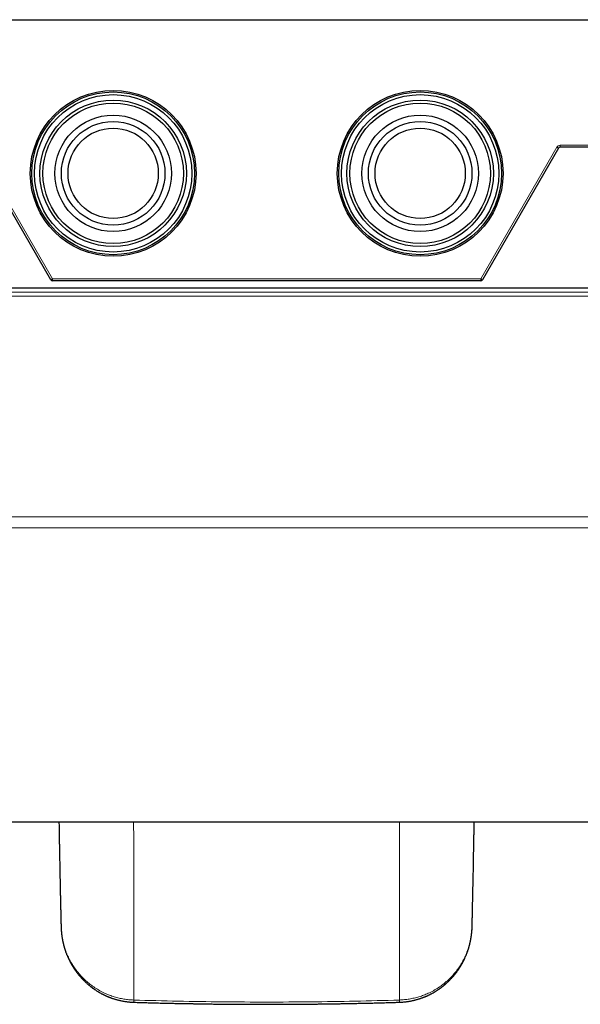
# Model space of a CAD drawing. Header units: millimetres. Extents: x 8 to 754, y 12 to 417.
# Tile 24 of 69: x 351 to 424, y 39 to 167. Entities that reach past the tile are written whole.
import ezdxf

# ---------------------------------------------------------------- set-up
doc = ezdxf.new("R2010")
doc.units = ezdxf.units.MM

msp = doc.modelspace()

# ---------------------------------------------------------------- linework, layer by layer
at = {"color": 7, "linetype": 'Continuous', "lineweight": 30}
for p, q in [((308, 167.15), (458, 167.15)), ((354.87, 133.28), (344.97, 150.43)), ((421.03, 150.43), (411.13, 133.28)), ((458, 150.55), (421.24, 150.55)), ((447.4, 132.21), (318.6, 132.21)), ((410.91, 133.15), (355.09, 133.15)), ((285.13, 62.71), (481.03, 62.71))]:
    msp.add_line(p, q, dxfattribs=at)
at = {"color": 252, "linetype": 'Continuous', "lineweight": 0}
for p, q in [((345.19, 150.55), (355.09, 133.4)), ((410.91, 133.4), (420.81, 150.55)), ((421.03, 150.43), (420.81, 150.55)), ((421.24, 150.8), (458, 150.8)), ((421.24, 150.55), (421.24, 150.8)), ((354.87, 133.28), (355.09, 133.4)), ((355.09, 133.4), (410.91, 133.4)), ((355.09, 133.15), (355.09, 133.4)), ((411.13, 133.28), (410.91, 133.4)), ((410.91, 133.15), (410.91, 133.4)), ((291.81, 131.66), (474.19, 131.66)), ((474.19, 131.16), (291.81, 131.16)), ((291.81, 102.42), (474.19, 102.42)), ((474.19, 101), (291.81, 101))]:
    msp.add_line(p, q, dxfattribs=at)
at = {"color": 7, "linetype": 'Continuous', "lineweight": 30}
for centre, radius in [((363, 147.15), 10.8), ((363, 147.15), 10.6), ((403, 147.15), 10.8), ((403, 147.15), 10.6), ((363, 147.15), 10.25), ((363, 147.15), 9.54), ((403, 147.15), 10.25), ((403, 147.15), 9.54), ((363, 147.15), 9.15), ((403, 147.15), 9.15), ((363, 147.15), 7.58), ((363, 147.15), 6.75), ((403, 147.15), 7.58), ((403, 147.15), 6.75), ((363, 147.15), 5.88), ((403, 147.15), 5.88)]:
    msp.add_circle(centre, radius, dxfattribs=at)
at = {"color": 252, "linetype": 'Continuous', "lineweight": 0}
msp.add_arc((421.24, 150.3), 0.5, 90, 150, dxfattribs=at)
at = {"color": 7, "linetype": 'Continuous', "lineweight": 30}
for centre, start, end in [((421.24, 150.3), 90, 150), ((355.09, 133.4), 210, 270), ((410.91, 133.4), 270, 330)]:
    msp.add_arc(centre, 0.25, start, end, dxfattribs=at)
for points, knots in [([(355.94, 62.71), (355.94, 62.64), (355.94, 62.46), (355.95, 62.18), (355.95, 61.87), (355.96, 61.56), (355.96, 61.3), (355.97, 61.08), (355.97, 60.89), (355.97, 60.7), (355.98, 60.51), (355.98, 60.29), (355.98, 60.04), (355.99, 59.76), (355.99, 59.47), (356, 59.17), (356, 58.87), (356.01, 58.55), (356.02, 58.22), (356.02, 57.86), (356.03, 57.49), (356.04, 57.1), (356.04, 56.7), (356.05, 56.29), (356.06, 55.87), (356.07, 55.44), (356.08, 55), (356.09, 54.55), (356.1, 54.16), (356.1, 53.83), (356.11, 53.58), (356.11, 53.32), (356.12, 53.1), (356.12, 52.9), (356.13, 52.72), (356.13, 52.55), (356.13, 52.37), (356.14, 52.2), (356.14, 52.01), (356.15, 51.84), (356.15, 51.68), (356.15, 51.53), (356.16, 51.39), (356.16, 51.26), (356.16, 51.14), (356.17, 51.03), (356.17, 50.94), (356.17, 50.85), (356.17, 50.76), (356.17, 50.69), (356.18, 50.63), (356.18, 50.57), (356.18, 50.53), (356.18, 50.5), (356.18, 50.48), (356.18, 50.46), (356.18, 50.43), (356.18, 50.41), (356.18, 50.37), (356.18, 50.33), (356.18, 50.28), (356.18, 50.22), (356.19, 50.16), (356.19, 50.08), (356.19, 50), (356.19, 49.91), (356.19, 49.82), (356.2, 49.71), (356.2, 49.6), (356.2, 49.48), (356.21, 49.35), (356.21, 49.21), (356.21, 49.11), (356.21, 49.05), (356.21, 49.04)], [0, 0, 0, 0, 0.015705, 0.038933, 0.061698, 0.084, 0.105839, 0.119329, 0.132808, 0.146649, 0.160867, 0.175461, 0.19522, 0.215629, 0.236687, 0.258394, 0.280749, 0.303753, 0.327404, 0.354169, 0.381716, 0.410046, 0.439157, 0.46905, 0.499723, 0.531177, 0.563409, 0.59642, 0.630209, 0.649123, 0.668209, 0.686726, 0.704467, 0.717861, 0.730776, 0.743212, 0.755169, 0.769188, 0.782486, 0.795063, 0.80692, 0.818057, 0.828473, 0.837636, 0.846159, 0.854042, 0.861286, 0.86789, 0.873856, 0.879182, 0.88387, 0.887918, 0.891328, 0.893215, 0.894828, 0.896167, 0.897463, 0.899477, 0.902267, 0.905318, 0.908953, 0.913173, 0.917978, 0.923367, 0.929228, 0.935653, 0.942642, 0.950194, 0.958462, 0.967314, 0.97675, 0.986769, 0.997371, 1, 1, 1, 1]), ([(409.77, 49.04), (409.77, 49.06), (409.77, 49.12), (409.77, 49.23), (409.77, 49.35), (409.78, 49.47), (409.78, 49.58), (409.78, 49.68), (409.78, 49.77), (409.79, 49.85), (409.79, 49.92), (409.79, 49.98), (409.79, 50.04), (409.79, 50.08), (409.79, 50.11), (409.79, 50.15), (409.79, 50.18), (409.8, 50.23), (409.8, 50.3), (409.8, 50.38), (409.8, 50.47), (409.8, 50.57), (409.81, 50.68), (409.81, 50.8), (409.81, 50.92), (409.81, 51.05), (409.82, 51.2), (409.82, 51.35), (409.83, 51.51), (409.83, 51.67), (409.83, 51.84), (409.84, 52), (409.84, 52.17), (409.84, 52.34), (409.85, 52.73), (409.87, 53.35), (409.88, 54.18), (409.9, 55), (409.92, 55.68), (409.93, 56.22), (409.93, 56.62), (409.94, 57.02), (409.95, 57.43), (409.96, 57.85), (409.96, 58.27), (409.97, 58.7), (409.98, 59.17), (409.99, 59.68), (410, 60.25), (410.01, 60.82), (410.02, 61.4), (410.03, 61.9), (410.03, 62.3), (410.04, 62.54), (410.04, 62.68), (410.04, 62.71)], [0, 0, 0, 0, 0.004357, 0.014115, 0.023229, 0.03188, 0.039858, 0.047163, 0.053795, 0.059754, 0.06504, 0.069652, 0.073288, 0.076358, 0.078867, 0.081267, 0.083859, 0.086644, 0.092096, 0.09816, 0.104839, 0.112131, 0.120037, 0.128558, 0.137692, 0.147441, 0.157804, 0.168782, 0.180375, 0.192583, 0.204656, 0.216975, 0.229266, 0.241528, 0.253763, 0.315396, 0.376303, 0.436482, 0.495931, 0.52538, 0.554646, 0.584055, 0.613919, 0.644239, 0.675014, 0.706244, 0.737931, 0.778412, 0.819613, 0.861535, 0.904178, 0.947541, 0.969893, 0.992432, 1, 1, 1, 1]), ([(356.21, 49.04), (356.22, 48.99), (356.22, 48.9), (356.22, 48.77), (356.23, 48.65), (356.24, 48.54), (356.25, 48.44), (356.25, 48.36), (356.26, 48.28), (356.27, 48.22), (356.27, 48.16), (356.28, 48.12), (356.28, 48.09), (356.28, 48.07), (356.28, 48.05), (356.29, 48.04), (356.29, 48.03), (356.29, 48.01), (356.29, 47.98), (356.3, 47.94), (356.31, 47.87), (356.32, 47.8), (356.33, 47.71), (356.34, 47.62), (356.36, 47.52), (356.38, 47.42), (356.4, 47.33), (356.41, 47.26), (356.42, 47.21), (356.43, 47.16), (356.44, 47.12), (356.44, 47.09), (356.45, 47.07), (356.45, 47.05), (356.46, 47.03), (356.46, 47.01), (356.47, 46.98), (356.48, 46.93), (356.49, 46.88), (356.51, 46.82), (356.52, 46.76), (356.54, 46.68), (356.56, 46.6), (356.59, 46.52), (356.61, 46.44), (356.63, 46.36), (356.65, 46.3), (356.66, 46.25), (356.68, 46.21), (356.69, 46.17), (356.7, 46.13), (356.72, 46.08), (356.73, 46.04), (356.74, 46.01), (356.75, 45.98), (356.76, 45.96), (356.76, 45.94), (356.77, 45.92), (356.78, 45.9), (356.79, 45.87), (356.8, 45.84), (356.82, 45.78), (356.85, 45.69), (356.9, 45.57), (356.94, 45.46), (356.99, 45.35), (357.03, 45.25), (357.06, 45.18), (357.08, 45.13), (357.1, 45.08), (357.13, 45.03), (357.15, 44.98), (357.17, 44.94), (357.18, 44.91), (357.19, 44.88), (357.2, 44.86), (357.21, 44.85), (357.22, 44.82), (357.24, 44.79), (357.25, 44.75), (357.28, 44.71), (357.3, 44.66), (357.32, 44.62), (357.36, 44.54), (357.41, 44.45), (357.47, 44.34), (357.52, 44.24), (357.58, 44.15), (357.63, 44.06), (357.67, 43.99), (357.71, 43.92), (357.75, 43.86), (357.78, 43.81), (357.8, 43.78), (357.82, 43.74), (357.84, 43.72), (357.85, 43.69), (357.87, 43.67), (357.89, 43.65), (357.91, 43.61), (357.93, 43.57), (357.96, 43.53), (358, 43.47), (358.04, 43.41), (358.1, 43.33), (358.18, 43.22), (358.27, 43.1), (358.36, 42.98), (358.45, 42.87), (358.53, 42.77), (358.6, 42.69), (358.65, 42.63), (358.7, 42.57), (358.74, 42.53), (358.77, 42.5), (358.79, 42.47), (358.8, 42.45), (358.82, 42.44), (358.83, 42.42), (358.85, 42.4), (358.88, 42.37), (358.92, 42.33), (358.96, 42.29), (359, 42.24), (359.07, 42.17), (359.15, 42.09), (359.25, 41.99), (359.35, 41.89), (359.46, 41.79), (359.57, 41.69), (359.68, 41.59), (359.78, 41.5), (359.86, 41.44), (359.93, 41.39), (359.98, 41.34), (360.03, 41.3), (360.07, 41.27), (360.11, 41.24), (360.14, 41.22), (360.17, 41.2), (360.19, 41.18), (360.21, 41.16), (360.24, 41.14), (360.27, 41.12), (360.3, 41.09), (360.35, 41.06), (360.4, 41.02), (360.47, 40.98), (360.53, 40.93), (360.63, 40.86), (360.76, 40.78), (360.92, 40.67), (361.1, 40.56), (361.3, 40.45), (361.46, 40.36), (361.58, 40.3), (361.66, 40.26), (361.74, 40.21), (361.82, 40.18), (361.89, 40.14), (361.95, 40.12), (362, 40.09), (362.04, 40.08), (362.07, 40.06), (362.09, 40.05), (362.11, 40.04), (362.13, 40.03), (362.14, 40.03), (362.16, 40.02), (362.18, 40.01), (362.2, 40), (362.23, 39.99), (362.27, 39.97), (362.32, 39.95), (362.39, 39.92), (362.47, 39.89), (362.56, 39.86), (362.65, 39.82), (362.75, 39.79), (362.85, 39.75), (362.96, 39.71), (363.08, 39.67), (363.21, 39.63), (363.35, 39.59), (363.51, 39.55), (363.69, 39.5), (363.87, 39.46), (364.07, 39.41), (364.28, 39.37), (364.5, 39.34), (364.72, 39.3), (364.95, 39.27), (365.19, 39.25), (365.43, 39.23), (365.6, 39.23), (365.69, 39.22)], [0, 0, 0, 0, 0.009803, 0.018853, 0.027156, 0.034712, 0.041524, 0.047594, 0.052925, 0.057516, 0.06137, 0.064487, 0.066387, 0.06785, 0.068876, 0.069477, 0.070156, 0.071557, 0.07354, 0.076103, 0.081451, 0.086761, 0.092009, 0.098943, 0.105959, 0.113342, 0.121095, 0.124688, 0.128353, 0.131721, 0.134529, 0.136776, 0.138438, 0.139559, 0.140621, 0.142159, 0.144609, 0.147733, 0.151531, 0.156002, 0.160708, 0.165236, 0.171811, 0.177972, 0.183722, 0.18906, 0.194159, 0.197078, 0.200045, 0.203058, 0.206118, 0.209224, 0.212331, 0.215032, 0.216986, 0.218558, 0.219796, 0.221209, 0.222932, 0.224967, 0.227312, 0.229862, 0.238231, 0.247132, 0.255401, 0.263818, 0.272202, 0.276142, 0.280075, 0.284001, 0.28792, 0.29161, 0.294534, 0.296952, 0.298864, 0.300012, 0.301175, 0.303061, 0.305376, 0.308286, 0.311789, 0.315528, 0.319178, 0.322738, 0.331998, 0.3406, 0.348547, 0.355841, 0.362482, 0.368371, 0.373685, 0.378463, 0.382703, 0.38545, 0.387913, 0.390092, 0.391988, 0.393666, 0.395684, 0.398162, 0.401425, 0.405256, 0.409653, 0.414618, 0.42015, 0.430682, 0.441052, 0.451239, 0.461241, 0.471037, 0.476842, 0.482154, 0.486973, 0.491301, 0.49377, 0.495889, 0.49753, 0.498701, 0.499865, 0.502101, 0.504938, 0.508375, 0.512413, 0.517051, 0.522291, 0.531232, 0.54046, 0.549891, 0.559527, 0.569366, 0.579408, 0.589651, 0.595384, 0.600631, 0.605331, 0.609483, 0.613088, 0.616147, 0.618682, 0.620595, 0.622161, 0.623927, 0.626055, 0.628545, 0.631398, 0.6353, 0.639722, 0.644664, 0.650126, 0.655983, 0.667614, 0.679359, 0.693926, 0.70866, 0.723559, 0.729457, 0.735381, 0.741315, 0.746834, 0.751739, 0.75603, 0.759223, 0.761967, 0.764263, 0.766111, 0.76751, 0.768462, 0.769205, 0.770294, 0.77168, 0.773362, 0.775356, 0.777785, 0.781606, 0.786198, 0.791561, 0.797694, 0.804599, 0.810943, 0.817821, 0.825234, 0.833183, 0.841665, 0.850682, 0.861413, 0.872812, 0.884876, 0.897604, 0.910993, 0.92504, 0.938883, 0.953305, 0.968302, 0.983868, 1, 1, 1, 1]), ([(400.29, 39.22), (400.37, 39.22), (400.52, 39.23), (400.75, 39.25), (400.97, 39.27), (401.18, 39.29), (401.38, 39.32), (401.56, 39.35), (401.74, 39.38), (401.91, 39.41), (402.06, 39.45), (402.21, 39.48), (402.37, 39.52), (402.53, 39.56), (402.68, 39.61), (402.83, 39.65), (402.97, 39.69), (403.09, 39.74), (403.2, 39.78), (403.3, 39.81), (403.39, 39.85), (403.47, 39.88), (403.54, 39.9), (403.6, 39.93), (403.66, 39.95), (403.7, 39.97), (403.74, 39.99), (403.77, 40), (403.8, 40.01), (403.83, 40.03), (403.87, 40.04), (403.92, 40.06), (403.97, 40.09), (404.03, 40.12), (404.11, 40.15), (404.2, 40.2), (404.3, 40.25), (404.41, 40.3), (404.54, 40.37), (404.71, 40.46), (404.87, 40.56), (404.99, 40.63), (405.09, 40.69), (405.18, 40.75), (405.27, 40.81), (405.35, 40.86), (405.43, 40.92), (405.51, 40.97), (405.58, 41.02), (405.64, 41.06), (405.69, 41.1), (405.73, 41.13), (405.76, 41.16), (405.79, 41.18), (405.82, 41.2), (405.85, 41.22), (405.88, 41.25), (405.92, 41.28), (405.97, 41.32), (406.03, 41.36), (406.09, 41.41), (406.16, 41.47), (406.24, 41.54), (406.31, 41.6), (406.39, 41.67), (406.49, 41.76), (406.61, 41.87), (406.75, 42), (406.86, 42.11), (406.94, 42.2), (406.99, 42.25), (407.03, 42.3), (407.07, 42.34), (407.1, 42.37), (407.13, 42.4), (407.14, 42.42), (407.16, 42.43), (407.17, 42.45), (407.19, 42.46), (407.21, 42.49), (407.24, 42.52), (407.28, 42.57), (407.34, 42.64), (407.4, 42.71), (407.47, 42.79), (407.54, 42.88), (407.61, 42.97), (407.69, 43.07), (407.76, 43.16), (407.82, 43.25), (407.88, 43.33), (407.93, 43.39), (407.97, 43.45), (408, 43.51), (408.03, 43.55), (408.06, 43.59), (408.08, 43.63), (408.1, 43.65), (408.12, 43.68), (408.13, 43.7), (408.15, 43.73), (408.17, 43.76), (408.19, 43.8), (408.22, 43.84), (408.25, 43.88), (408.28, 43.94), (408.32, 43.99), (408.35, 44.06), (408.4, 44.13), (408.45, 44.22), (408.5, 44.32), (408.56, 44.42), (408.6, 44.51), (408.64, 44.58), (408.67, 44.63), (408.69, 44.68), (408.7, 44.71), (408.72, 44.73), (408.72, 44.74), (408.73, 44.75), (408.73, 44.76), (408.74, 44.78), (408.75, 44.8), (408.76, 44.83), (408.78, 44.86), (408.8, 44.9), (408.82, 44.94), (408.86, 45.03), (408.91, 45.16), (408.99, 45.33), (409.05, 45.5), (409.1, 45.62), (409.13, 45.71), (409.15, 45.76), (409.17, 45.81), (409.19, 45.86), (409.2, 45.91), (409.22, 45.94), (409.23, 45.97), (409.23, 45.99), (409.24, 46.01), (409.25, 46.04), (409.26, 46.08), (409.28, 46.12), (409.3, 46.19), (409.32, 46.27), (409.35, 46.36), (409.37, 46.44), (409.39, 46.52), (409.41, 46.59), (409.43, 46.65), (409.45, 46.71), (409.46, 46.76), (409.47, 46.81), (409.48, 46.86), (409.49, 46.91), (409.51, 46.96), (409.52, 47), (409.52, 47.04), (409.53, 47.06), (409.54, 47.09), (409.54, 47.12), (409.55, 47.16), (409.56, 47.2), (409.57, 47.26), (409.58, 47.32), (409.6, 47.39), (409.61, 47.47), (409.62, 47.55), (409.64, 47.62), (409.65, 47.7), (409.66, 47.77), (409.67, 47.84), (409.67, 47.89), (409.68, 47.92), (409.68, 47.95), (409.69, 47.98), (409.69, 48), (409.69, 48.03), (409.7, 48.06), (409.7, 48.11), (409.71, 48.16), (409.71, 48.23), (409.72, 48.3), (409.73, 48.38), (409.74, 48.46), (409.74, 48.55), (409.75, 48.66), (409.76, 48.78), (409.76, 48.9), (409.76, 48.99), (409.77, 49.04)], [0, 0, 0, 0, 0.014693, 0.028873, 0.042542, 0.055707, 0.068369, 0.080531, 0.091542, 0.102113, 0.112244, 0.121936, 0.13119, 0.142336, 0.152773, 0.162502, 0.171524, 0.179838, 0.187313, 0.194105, 0.200212, 0.20567, 0.210342, 0.214517, 0.218193, 0.221371, 0.22405, 0.226336, 0.22822, 0.230311, 0.232905, 0.236029, 0.239684, 0.243869, 0.249591, 0.256068, 0.263297, 0.271037, 0.278684, 0.293353, 0.307567, 0.314759, 0.321833, 0.328789, 0.335628, 0.342351, 0.34896, 0.355282, 0.360494, 0.365136, 0.369207, 0.372709, 0.375639, 0.377996, 0.379817, 0.382112, 0.384931, 0.388345, 0.392365, 0.396993, 0.40223, 0.408689, 0.415374, 0.421971, 0.428479, 0.434895, 0.448201, 0.461084, 0.473536, 0.479109, 0.484116, 0.488547, 0.4924, 0.495677, 0.497665, 0.499359, 0.500759, 0.501893, 0.503327, 0.50529, 0.507744, 0.512863, 0.518677, 0.525188, 0.532608, 0.540332, 0.548201, 0.556215, 0.564374, 0.572679, 0.578353, 0.583755, 0.588631, 0.592981, 0.596805, 0.600103, 0.602876, 0.605136, 0.606928, 0.608837, 0.611058, 0.613588, 0.616429, 0.619581, 0.623408, 0.627611, 0.632192, 0.637229, 0.642761, 0.64998, 0.657903, 0.666532, 0.672616, 0.679009, 0.682482, 0.685805, 0.68841, 0.689897, 0.690949, 0.691613, 0.692295, 0.693091, 0.694986, 0.697322, 0.699779, 0.702588, 0.705749, 0.709173, 0.722706, 0.735521, 0.747624, 0.759345, 0.763263, 0.767155, 0.771022, 0.774806, 0.778133, 0.780938, 0.782532, 0.783897, 0.785504, 0.787634, 0.790287, 0.793462, 0.79716, 0.804232, 0.810808, 0.816872, 0.822425, 0.827466, 0.831996, 0.836024, 0.839812, 0.843484, 0.847039, 0.850478, 0.8538, 0.856982, 0.859716, 0.861484, 0.863229, 0.865436, 0.868113, 0.871259, 0.874875, 0.87896, 0.884546, 0.890078, 0.895546, 0.900951, 0.906292, 0.91157, 0.916626, 0.919608, 0.922148, 0.924248, 0.925917, 0.927639, 0.929678, 0.932035, 0.93471, 0.938772, 0.943401, 0.948534, 0.954022, 0.959859, 0.966047, 0.973793, 0.982032, 0.990766, 1, 1, 1, 1]), ([(365.7, 39.22), (365.85, 39.22), (366.13, 39.21), (366.56, 39.2), (366.97, 39.18), (367.37, 39.17), (367.76, 39.16), (368.15, 39.15), (368.53, 39.14), (368.91, 39.13), (369.3, 39.12), (369.67, 39.11), (370.03, 39.1), (370.38, 39.1), (370.71, 39.09), (371.04, 39.08), (371.35, 39.08), (371.64, 39.07), (371.93, 39.06), (372.2, 39.06), (372.45, 39.05), (372.7, 39.05), (372.92, 39.05), (373.12, 39.04), (373.3, 39.04), (373.47, 39.04), (373.64, 39.03), (373.82, 39.03), (374.2, 39.02), (374.78, 39.02), (375.54, 39), (376.32, 38.99), (377.16, 38.99), (378.04, 38.98), (378.92, 38.97), (379.8, 38.96), (380.68, 38.96), (381.57, 38.96), (382.34, 38.96), (383, 38.96), (383.55, 38.96), (384.1, 38.96), (384.65, 38.96), (385.2, 38.96), (385.75, 38.96), (386.3, 38.96), (386.85, 38.97), (387.4, 38.97), (387.95, 38.98), (388.48, 38.98), (389, 38.99), (389.51, 38.99), (389.89, 39), (390.14, 39), (390.28, 39), (390.41, 39), (390.56, 39.01), (390.71, 39.01), (390.87, 39.01), (391.04, 39.01), (391.22, 39.02), (391.42, 39.02), (391.62, 39.02), (391.84, 39.02), (392.07, 39.03), (392.32, 39.03), (392.59, 39.04), (392.87, 39.04), (393.16, 39.05), (393.46, 39.05), (393.77, 39.06), (394.09, 39.06), (394.42, 39.07), (394.76, 39.08), (395.11, 39.09), (395.47, 39.09), (395.85, 39.1), (396.23, 39.11), (396.62, 39.12), (397.03, 39.13), (397.45, 39.14), (397.88, 39.15), (398.34, 39.17), (398.81, 39.18), (399.29, 39.19), (399.78, 39.21), (400.11, 39.22), (400.28, 39.22)], [0, 0, 0, 0, 0.0125354, 0.0247741, 0.0367159, 0.0483609, 0.0597092, 0.0707606, 0.0815153, 0.0930026, 0.1041309, 0.1149, 0.12531, 0.135361, 0.1450529, 0.1543857, 0.1633594, 0.1719741, 0.1802296, 0.1879883, 0.1954006, 0.2024665, 0.2091861, 0.214616, 0.2197965, 0.2247568, 0.2296934, 0.2346428, 0.2396051, 0.2631725, 0.2844567, 0.3059691, 0.3311998, 0.3566978, 0.3822332, 0.4077686, 0.4333039, 0.4588393, 0.4843747, 0.5002995, 0.5162243, 0.5321491, 0.5480738, 0.5639986, 0.5799234, 0.5958454, 0.6115678, 0.6276952, 0.643471, 0.6588953, 0.6739679, 0.6886889, 0.7030584, 0.7068609, 0.7106626, 0.7146318, 0.7188003, 0.723168, 0.7277351, 0.7325014, 0.7379746, 0.7436889, 0.7496444, 0.7558411, 0.7622788, 0.7697486, 0.7775188, 0.7855894, 0.7939603, 0.8026317, 0.8116034, 0.8208756, 0.8304481, 0.8403211, 0.8504945, 0.8609682, 0.8717424, 0.882817, 0.8941921, 0.9058675, 0.9178434, 0.9307118, 0.9439099, 0.9574378, 0.9712955, 0.9854828, 1, 1, 1, 1])]:
    msp.add_open_spline(points, degree=3, knots=knots, dxfattribs=at)
at = {"color": 252, "linetype": 'Continuous', "lineweight": 0}
for points, knots in [([(365.69, 39.51), (365.69, 40.41), (365.69, 42.2), (365.68, 44.9), (365.68, 47.6), (365.68, 50.32), (365.68, 53.03), (365.68, 55.76), (365.68, 58.83), (365.67, 61.15), (365.67, 62.56), (365.67, 62.71)], [0, 0, 0, 0, 0.116295, 0.232854, 0.349648, 0.46665, 0.58383, 0.70116, 0.818614, 0.980259, 1, 1, 1, 1]), ([(400.31, 62.71), (400.31, 62.49), (400.31, 60.99), (400.3, 58.22), (400.3, 54.67), (400.3, 51.4), (400.3, 48.42), (400.3, 45.44), (400.29, 42.47), (400.29, 40.5), (400.29, 39.51)], [0, 0, 0, 0, 0.028558, 0.193134, 0.35752, 0.486496, 0.61527, 0.743804, 0.87206, 1, 1, 1, 1]), ([(365.69, 39.51), (365.47, 39.53), (365.04, 39.55), (364.4, 39.63), (363.77, 39.76), (363.14, 39.93), (362.54, 40.13), (361.91, 40.39), (361.26, 40.72), (360.62, 41.11), (360, 41.55), (359.43, 42.02), (358.9, 42.54), (358.41, 43.09), (357.97, 43.68), (357.58, 44.29), (357.23, 44.92), (356.93, 45.57), (356.69, 46.24), (356.49, 46.92), (356.34, 47.62), (356.25, 48.32), (356.21, 48.8), (356.21, 49.03), (356.21, 49.04)], [0, 0, 0, 0, 0.04045, 0.081044, 0.121761, 0.162565, 0.203415, 0.244267, 0.293409, 0.342827, 0.392493, 0.442347, 0.492314, 0.542555, 0.593033, 0.643401, 0.693811, 0.74452, 0.795403, 0.846254, 0.897177, 0.948274, 0.999641, 1, 1, 1, 1]), ([(409.77, 49.04), (409.77, 49.03), (409.77, 48.78), (409.73, 48.3), (409.63, 47.6), (409.49, 46.91), (409.29, 46.23), (409.04, 45.56), (408.75, 44.91), (408.4, 44.28), (408.01, 43.67), (407.57, 43.09), (407.08, 42.54), (406.55, 42.02), (405.98, 41.55), (405.37, 41.11), (404.73, 40.72), (404.09, 40.4), (403.46, 40.14), (402.85, 39.93), (402.22, 39.76), (401.59, 39.64), (400.94, 39.55), (400.51, 39.53), (400.29, 39.51)], [0, 0, 0, 0, 0.001639, 0.053028, 0.104025, 0.154794, 0.205503, 0.256321, 0.307036, 0.357393, 0.407503, 0.457491, 0.507495, 0.557589, 0.607444, 0.65669, 0.705669, 0.754786, 0.795807, 0.836703, 0.877516, 0.918295, 0.9591, 1, 1, 1, 1]), ([(400.28, 39.51), (398.36, 39.46), (394.52, 39.35), (388.75, 39.27), (382.99, 39.24), (377.23, 39.27), (371.46, 39.35), (367.62, 39.46), (365.7, 39.51)], [0, 0, 0, 0, 0.166673, 0.333338, 0.5, 0.666662, 0.833327, 1, 1, 1, 1]), ([(365.7, 39.51), (365.7, 39.48), (365.7, 39.41), (365.7, 39.32), (365.7, 39.25), (365.7, 39.22), (365.7, 39.22), (365.7, 39.23)], [0, 0, 0, 0, 0.205826, 0.434051, 0.676252, 0.920447, 1, 1, 1, 1]), ([(400.29, 39.51), (400.29, 39.48), (400.29, 39.41), (400.29, 39.32), (400.29, 39.25), (400.29, 39.22), (400.29, 39.23), (400.29, 39.23)], [0, 0, 0, 0, 0.205746, 0.433882, 0.675989, 0.920089, 1, 1, 1, 1])]:
    msp.add_open_spline(points, degree=3, knots=knots, dxfattribs=at)

doc.saveas('drawing.dxf')
